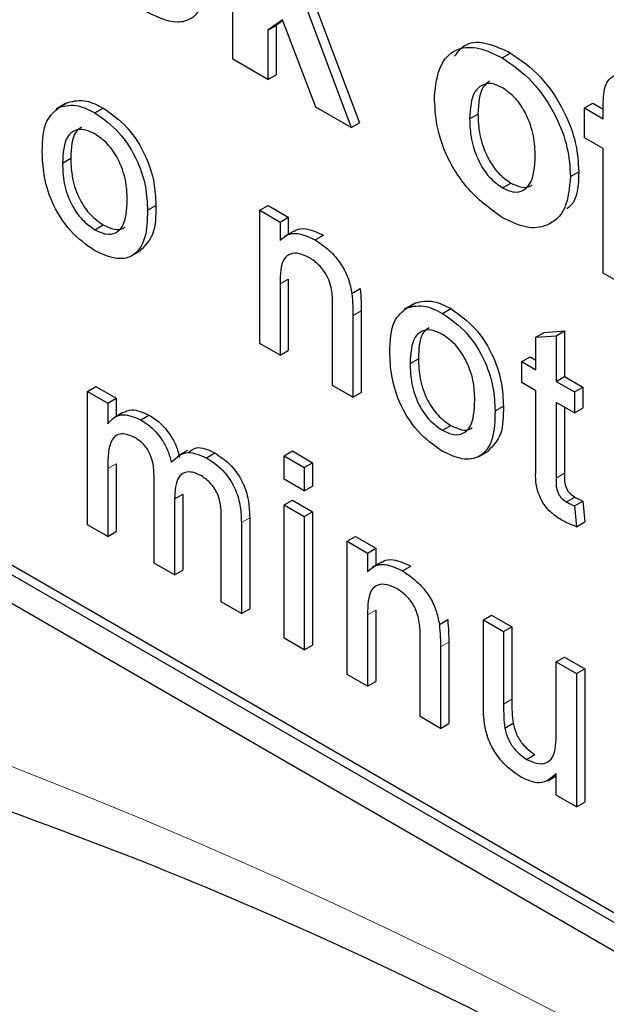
# Paper-space layout 'Blatt2' of a CAD drawing. Header units: millimetres. Extents: x 5 to 418, y 2 to 292.
# Tile 13 of 84: x 93.93 to 95.93, y 182.92 to 186.27. Entities that reach past the tile are written whole.
import ezdxf

# ---------------------------------------------------------------- set-up
doc = ezdxf.new("R2010")
doc.units = ezdxf.units.MM

psp = doc.layouts.new('Blatt2')

# ---------------------------------------------------------------- linework, layer by layer
at = {"color": 7, "linetype": 'Continuous', "lineweight": 25}
for p, q in [((89.2918, 186.9447), (103.434, 178.7806)), ((94.6557, 186.1345), (94.6557, 186.8531)), ((94.9004, 186.3236), (95.0586, 185.9019)), ((94.9287, 186.3399), (95.0868, 185.9183)), ((94.8247, 186.2691), (94.7754, 186.2335)), ((94.7754, 186.2335), (94.8036, 186.2499)), ((94.8259, 186.2659), (94.8036, 186.2499)), ((94.8036, 186.2499), (94.8036, 186.0817)), ((94.9389, 185.971), (94.8247, 186.2691)), ((94.7754, 186.2335), (94.7754, 186.0654)), ((95.5727, 186.1394), (95.601, 186.1557)), ((94.7754, 186.0654), (94.6557, 186.1345)), ((94.7754, 186.0654), (94.8036, 186.0817)), ((94.0868, 185.9835), (94.055, 185.9652)), ((94.0667, 185.9716), (94.095, 185.9879)), ((95.8523, 185.9688), (95.8806, 185.9851)), ((95.8806, 185.9851), (95.9162, 185.9646)), ((94.187, 185.952), (94.2152, 185.9683)), ((95.0586, 185.9019), (94.9389, 185.971)), ((95.4614, 185.9319), (95.4897, 185.9482)), ((95.8523, 185.9688), (95.9162, 185.9319)), ((95.8523, 185.8675), (95.8523, 185.9688)), ((95.9162, 185.9319), (95.9162, 185.9698)), ((95.0586, 185.9019), (95.0868, 185.9183)), ((95.9162, 185.8306), (95.8523, 185.8675)), ((95.9162, 185.4068), (95.9162, 185.8306)), ((94.0765, 185.7813), (94.1048, 185.7976)), ((95.8045, 185.7353), (95.8327, 185.7516)), ((95.5734, 185.6969), (95.6016, 185.7132)), ((94.3659, 185.6204), (94.3942, 185.6367)), ((94.7476, 185.6204), (94.7759, 185.6367)), ((94.7476, 185.1669), (94.7476, 185.6204)), ((94.7476, 185.6204), (94.8165, 185.5806)), ((94.7759, 185.6367), (94.8448, 185.597)), ((94.8165, 185.5806), (94.8448, 185.597)), ((94.8165, 185.5806), (94.8165, 185.5174)), ((94.8448, 185.597), (94.8448, 185.5385)), ((94.187, 185.5542), (94.2152, 185.5705)), ((94.8635, 185.5494), (94.8317, 185.531)), ((94.9361, 185.5196), (94.9644, 185.5359)), ((94.3112, 185.4652), (94.343, 185.4836)), ((94.8448, 185.3866), (94.8448, 185.1435)), ((96.0358, 185.3378), (95.9162, 185.4068)), ((94.8165, 185.3703), (94.8165, 185.1272)), ((95.061, 185.3378), (95.0892, 185.3542)), ((94.9956, 185.0237), (94.9956, 185.2945)), ((95.0928, 185.2778), (95.0928, 185.0003)), ((95.2691, 185.301), (95.2373, 185.2827)), ((95.249, 185.2891), (95.2773, 185.3054)), ((95.3692, 185.2695), (95.3975, 185.2858)), ((95.0645, 185.2614), (95.0645, 184.984)), ((95.7156, 185.2046), (95.7845, 185.2101)), ((95.7562, 185.1938), (95.7845, 185.2101)), ((95.7845, 185.2101), (95.7845, 185.0545)), ((95.6873, 185.1883), (95.7156, 185.2046)), ((95.6873, 185.1883), (95.7562, 185.1938)), ((95.6873, 185.0779), (95.6873, 185.1883)), ((95.7562, 185.1938), (95.7562, 185.0381)), ((94.8165, 185.1272), (94.7476, 185.1669)), ((94.8165, 185.1272), (94.8448, 185.1435)), ((95.2588, 185.0988), (95.2871, 185.1151)), ((95.6391, 185.1057), (95.6674, 185.1221)), ((95.6674, 185.1221), (95.6873, 185.1106)), ((95.6391, 185.0341), (95.6391, 185.1057)), ((95.6391, 185.1057), (95.6873, 185.0779)), ((95.7562, 185.0381), (95.7845, 185.0545)), ((95.7845, 185.0545), (95.8465, 185.0187)), ((94.1614, 185.0041), (94.1897, 185.0204)), ((94.1897, 185.0204), (94.2586, 184.9806)), ((95.0645, 184.984), (94.9956, 185.0237)), ((95.6873, 185.0063), (95.6391, 185.0341)), ((95.7562, 185.0381), (95.8182, 185.0023)), ((95.8182, 185.0023), (95.8465, 185.0187)), ((95.8465, 185.0187), (95.8465, 184.9471)), ((94.1614, 184.5506), (94.1614, 185.0041)), ((94.1614, 185.0041), (94.2303, 184.9643)), ((94.2303, 184.9643), (94.2586, 184.9806)), ((94.2586, 184.9806), (94.2586, 184.9185)), ((95.0645, 184.984), (95.0928, 185.0003)), ((95.6873, 184.7518), (95.6873, 185.0063)), ((95.8182, 185.0023), (95.8182, 184.9307)), ((92.9122, 184.9527), (103.434, 178.8786)), ((92.9405, 184.969), (103.4622, 178.8949)), ((94.2303, 184.9643), (94.2303, 184.8936)), ((95.5482, 184.9378), (95.5765, 184.9542)), ((95.8182, 184.9307), (95.7562, 184.9665)), ((95.7562, 184.9665), (95.7562, 184.7092)), ((95.7845, 184.9502), (95.7845, 184.7255)), ((95.8182, 184.9307), (95.8465, 184.9471)), ((94.2821, 184.932), (94.2503, 184.9136)), ((94.3425, 184.9075), (94.3708, 184.9238)), ((95.3692, 184.8717), (95.3975, 184.888)), ((94.5022, 184.8033), (94.4703, 184.785)), ((94.566, 184.7785), (94.5943, 184.7948)), ((94.8303, 184.785), (94.8585, 184.8014)), ((94.8303, 184.7055), (94.8303, 184.785)), ((94.8303, 184.785), (94.8992, 184.7453)), ((94.8585, 184.8014), (94.9274, 184.7616)), ((95.4935, 184.7827), (95.5253, 184.801)), ((94.2303, 184.7418), (94.2303, 184.5108)), ((94.2586, 184.7581), (94.2586, 184.5271)), ((94.8992, 184.7453), (94.9274, 184.7616)), ((94.8992, 184.7453), (94.8992, 184.6657)), ((94.9274, 184.7616), (94.9274, 184.682)), ((94.3888, 184.4193), (94.3888, 184.7086)), ((94.8992, 184.6657), (94.8303, 184.7055)), ((94.8992, 184.6657), (94.9274, 184.682)), ((94.4577, 184.6382), (94.486, 184.6546)), ((94.486, 184.6546), (94.486, 184.3959)), ((95.7912, 184.6281), (95.8195, 184.6444)), ((94.4577, 184.6382), (94.4577, 184.3795)), ((94.8303, 184.618), (94.8585, 184.6343)), ((94.8303, 184.618), (94.8992, 184.5782)), ((94.8303, 184.1645), (94.8303, 184.618)), ((94.8585, 184.6343), (94.9274, 184.5945)), ((95.8182, 184.6145), (95.8465, 184.6308)), ((95.8182, 184.6145), (95.8251, 184.5437)), ((95.8465, 184.6308), (95.8534, 184.5601)), ((94.7133, 184.5744), (94.7133, 184.2646)), ((94.8992, 184.5782), (94.9274, 184.5945)), ((94.8992, 184.5782), (94.8992, 184.1247)), ((94.9274, 184.5945), (94.9274, 184.141)), ((94.2303, 184.5108), (94.1614, 184.5506)), ((94.6162, 184.2881), (94.6162, 184.5685)), ((94.6851, 184.5581), (94.6851, 184.2483)), ((95.8251, 184.5437), (95.8534, 184.5601)), ((94.2303, 184.5108), (94.2586, 184.5271)), ((95.0452, 184.4939), (95.0735, 184.5102)), ((95.0735, 184.5102), (95.1424, 184.4704)), ((95.0452, 184.0404), (95.0452, 184.4939)), ((95.0452, 184.4939), (95.1141, 184.4541)), ((95.1141, 184.4541), (95.1424, 184.4704)), ((95.1141, 184.4541), (95.1141, 184.3908)), ((95.1424, 184.4704), (95.1424, 184.412)), ((94.4577, 184.3795), (94.3888, 184.4193)), ((95.1612, 184.4228), (95.1294, 184.4045)), ((95.2337, 184.393), (95.262, 184.4093)), ((94.4577, 184.3795), (94.486, 184.3959)), ((94.6851, 184.2483), (94.6162, 184.2881)), ((94.6851, 184.2483), (94.7133, 184.2646)), ((95.1141, 184.2438), (95.1141, 184.0006)), ((95.1424, 184.2601), (95.1424, 184.0169)), ((95.5082, 184.2266), (95.5365, 184.2429)), ((95.5365, 184.2429), (95.6054, 184.2031)), ((95.3586, 184.2113), (95.3869, 184.2276)), ((95.5082, 183.947), (95.5082, 184.2266)), ((95.5082, 184.2266), (95.5771, 184.1868)), ((95.5771, 184.1868), (95.6054, 184.2031)), ((95.5771, 184.1868), (95.5771, 183.9402)), ((95.6054, 184.2031), (95.6054, 183.9565)), ((94.8992, 184.1247), (94.8303, 184.1645)), ((94.8992, 184.1247), (94.9274, 184.141)), ((95.2932, 183.8972), (95.2932, 184.1679)), ((95.3904, 184.1512), (95.3904, 183.8737)), ((95.3621, 184.1349), (95.3621, 183.8574)), ((95.7562, 184.0834), (95.7845, 184.0997)), ((95.7562, 184.0834), (95.8251, 184.0436)), ((95.7562, 183.8452), (95.7562, 184.0834)), ((95.7845, 184.0997), (95.8534, 184.06)), ((95.1141, 184.0006), (95.0452, 184.0404)), ((95.8251, 184.0436), (95.8534, 184.06)), ((95.8251, 184.0436), (95.8251, 183.5901)), ((95.8534, 184.06), (95.8534, 183.6065)), ((95.1141, 184.0006), (95.1424, 184.0169)), ((95.3621, 183.8574), (95.2932, 183.8972)), ((95.3621, 183.8574), (95.3904, 183.8737)), ((95.5811, 183.8583), (95.6094, 183.8747)), ((95.6554, 183.7518), (95.6837, 183.7681)), ((95.7562, 183.6299), (95.7562, 183.704)), ((95.7275, 183.6791), (95.7562, 183.6957)), ((95.8251, 183.5901), (95.7562, 183.6299)), ((95.8251, 183.5901), (95.8534, 183.6065))]:
    psp.add_line(p, q, dxfattribs=at)
at = {"color": 7, "linetype": 'Continuous', "lineweight": 18}
for p, q in [((94.8165, 185.3703), (94.8448, 185.3866)), ((95.0645, 185.2614), (95.0928, 185.2778)), ((94.2303, 184.7418), (94.2586, 184.7581)), ((95.7562, 184.7092), (95.7845, 184.7255)), ((94.6851, 184.5581), (94.7133, 184.5744)), ((95.1141, 184.2438), (95.1424, 184.2601)), ((95.3621, 184.1349), (95.3904, 184.1512)), ((95.5771, 183.9402), (95.6054, 183.9565))]:
    psp.add_line(p, q, dxfattribs=at)
psp.add_arc((86.9617, 165.8976), 19.1339, 50.30384, 69.70154, dxfattribs=at)
at = {"color": 7, "linetype": 'Continuous', "lineweight": 25}
for points, knots in [([(94.552, 186.359), (94.55, 186.3396), (94.5459, 186.3007), (94.5132, 186.2686), (94.4499, 186.2516), (94.3889, 186.2824), (94.3461, 186.304)], [0, 0, 0, 0, 0.186725, 0.373655, 0.5608, 1, 1, 1, 1]), ([(95.4106, 186.1453), (95.4228, 186.1611), (95.4492, 186.1953), (95.5216, 186.1935), (95.5745, 186.1683), (95.601, 186.1557)], [0, 0, 0, 0, 0.30151, 0.650518, 1, 1, 1, 1]), ([(95.3418, 186.0083), (95.346, 186.045), (95.3545, 186.1183), (95.4137, 186.1754), (95.4926, 186.178), (95.546, 186.1523), (95.5727, 186.1394)], [0, 0, 0, 0, 0.27995, 0.559147, 0.779424, 1, 1, 1, 1]), ([(95.601, 186.1557), (95.6357, 186.1317), (95.7051, 186.0838), (95.7825, 185.9656), (95.8268, 185.8493), (95.8308, 185.7842), (95.8327, 185.7516)], [0, 0, 0, 0, 0.279785, 0.559124, 0.779388, 1, 1, 1, 1]), ([(95.5727, 186.1394), (95.6074, 186.1154), (95.6768, 186.0674), (95.7543, 185.9493), (95.7985, 185.833), (95.8025, 185.7679), (95.8045, 185.7353)], [0, 0, 0, 0, 0.279785, 0.559124, 0.779388, 1, 1, 1, 1]), ([(95.9162, 185.9698), (95.9161, 185.9951), (95.9159, 186.0452), (95.9515, 186.087), (96.0045, 186.0807), (96.0384, 186.0631), (96.0554, 186.0542)], [0, 0, 0, 0, 0.281801, 0.55777, 0.778465, 1, 1, 1, 1]), ([(95.5734, 186.0377), (95.5604, 186.0437), (95.5344, 186.0558), (95.5017, 186.0482), (95.4668, 186.016), (95.4637, 185.9666), (95.4614, 185.9319)], [0, 0, 0, 0, 0.186985, 0.373878, 0.561022, 1, 1, 1, 1]), ([(95.5292, 186.06), (95.5215, 186.0541), (95.4938, 186.0329), (95.4914, 185.9837), (95.4897, 185.9482)], [0, 0, 0, 0, 0.278205, 1, 1, 1, 1]), ([(95.6848, 185.804), (95.6839, 185.8268), (95.6821, 185.8725), (95.6583, 185.9436), (95.6191, 186.0049), (95.5886, 186.0268), (95.5734, 186.0377)], [0, 0, 0, 0, 0.281043, 0.560553, 0.78042, 1, 1, 1, 1]), ([(94.0667, 185.9716), (94.0871, 185.9761), (94.1235, 185.9843), (94.1676, 185.9619), (94.187, 185.952)], [0, 0, 0, 0, 0.559033, 1, 1, 1, 1]), ([(94.095, 185.9879), (94.1154, 185.9925), (94.1518, 186.0006), (94.1958, 185.9782), (94.2152, 185.9683)], [0, 0, 0, 0, 0.559033, 1, 1, 1, 1]), ([(95.5735, 185.5954), (95.5382, 185.6204), (95.4678, 185.6703), (95.3851, 185.7897), (95.3464, 185.9095), (95.3433, 185.9753), (95.3418, 186.0083)], [0, 0, 0, 0, 0.280145, 0.558899, 0.779053, 1, 1, 1, 1]), ([(94.0076, 185.8208), (94.0092, 185.8589), (94.0119, 185.9268), (94.05, 185.9579), (94.0667, 185.9716)], [0, 0, 0, 0, 0.560963, 1, 1, 1, 1]), ([(94.187, 185.952), (94.2152, 185.9321), (94.2716, 185.8924), (94.333, 185.7933), (94.3624, 185.6989), (94.3647, 185.6466), (94.3659, 185.6204)], [0, 0, 0, 0, 0.279556, 0.5586, 0.778991, 1, 1, 1, 1]), ([(94.2152, 185.9683), (94.2435, 185.9485), (94.2999, 185.9088), (94.3613, 185.8097), (94.3907, 185.7153), (94.393, 185.6629), (94.3942, 185.6367)], [0, 0, 0, 0, 0.279556, 0.5586, 0.778991, 1, 1, 1, 1]), ([(95.4897, 185.9482), (95.4906, 185.9252), (95.4924, 185.8793), (95.5162, 185.8079), (95.5557, 185.7462), (95.5863, 185.7242), (95.6016, 185.7132)], [0, 0, 0, 0, 0.281015, 0.560464, 0.780394, 1, 1, 1, 1]), ([(95.4614, 185.9319), (95.4623, 185.9089), (95.4641, 185.863), (95.488, 185.7915), (95.5274, 185.7298), (95.5581, 185.7078), (95.5734, 185.6969)], [0, 0, 0, 0, 0.281015, 0.560464, 0.780394, 1, 1, 1, 1]), ([(94.187, 185.8804), (94.1743, 185.8864), (94.1491, 185.8985), (94.1162, 185.8939), (94.0813, 185.8636), (94.0785, 185.8152), (94.0765, 185.7813)], [0, 0, 0, 0, 0.187137, 0.374025, 0.561097, 1, 1, 1, 1]), ([(94.1413, 185.9034), (94.1345, 185.8986), (94.1079, 185.8795), (94.1061, 185.8326), (94.1048, 185.7976)], [0, 0, 0, 0, 0.254643, 1, 1, 1, 1]), ([(94.297, 185.6564), (94.2962, 185.6785), (94.2945, 185.7225), (94.2702, 185.7915), (94.231, 185.8494), (94.2017, 185.8701), (94.187, 185.8804)], [0, 0, 0, 0, 0.281064, 0.560316, 0.780174, 1, 1, 1, 1]), ([(94.187, 185.4826), (94.1581, 185.5028), (94.1006, 185.543), (94.038, 185.645), (94.0109, 185.7409), (94.0087, 185.7942), (94.0076, 185.8208)], [0, 0, 0, 0, 0.279616, 0.558371, 0.778858, 1, 1, 1, 1]), ([(94.0765, 185.7813), (94.0773, 185.759), (94.079, 185.7144), (94.1022, 185.6443), (94.1423, 185.5856), (94.1721, 185.5647), (94.187, 185.5542)], [0, 0, 0, 0, 0.2811293, 0.560384, 0.7801589, 1, 1, 1, 1]), ([(94.1048, 185.7976), (94.1056, 185.7753), (94.1073, 185.7307), (94.1305, 185.6606), (94.1706, 185.6019), (94.2004, 185.581), (94.2152, 185.5705)], [0, 0, 0, 0, 0.2811293, 0.560384, 0.7801589, 1, 1, 1, 1]), ([(95.5734, 185.6969), (95.5864, 185.6908), (95.6124, 185.6788), (95.6452, 185.6865), (95.6796, 185.7196), (95.6826, 185.7692), (95.6848, 185.804)], [0, 0, 0, 0, 0.18693, 0.373819, 0.560978, 1, 1, 1, 1]), ([(95.8327, 185.7516), (95.8314, 185.7109), (95.8297, 185.6563), (95.7999, 185.632), (95.7924, 185.6259)], [0, 0, 0, 0, 0.746792, 1, 1, 1, 1]), ([(95.8045, 185.7353), (95.8011, 185.6972), (95.7942, 185.6209), (95.7329, 185.5651), (95.6553, 185.5558), (95.6008, 185.5822), (95.5735, 185.5954)], [0, 0, 0, 0, 0.279924, 0.559367, 0.779516, 1, 1, 1, 1]), ([(95.6016, 185.7132), (95.6145, 185.7075), (95.6401, 185.696), (95.665, 185.6982), (95.6731, 185.7064), (95.6737, 185.707)], [0, 0, 0, 0, 0.482219, 0.964333, 1, 1, 1, 1]), ([(94.187, 185.5542), (94.1997, 185.5482), (94.2252, 185.536), (94.2581, 185.5417), (94.2926, 185.5731), (94.2952, 185.6221), (94.297, 185.6564)], [0, 0, 0, 0, 0.187044, 0.373945, 0.560983, 1, 1, 1, 1]), ([(94.3659, 185.6204), (94.3649, 185.5871), (94.363, 185.5209), (94.321, 185.4602), (94.2555, 185.4509), (94.2098, 185.472), (94.187, 185.4826)], [0, 0, 0, 0, 0.281033, 0.559513, 0.779602, 1, 1, 1, 1]), ([(94.3942, 185.6367), (94.3938, 185.6025), (94.3929, 185.5359), (94.3588, 185.5014), (94.3422, 185.4846)], [0, 0, 0, 0, 0.512915, 1, 1, 1, 1]), ([(94.2152, 185.5705), (94.2278, 185.5648), (94.2529, 185.5532), (94.2785, 185.5543), (94.2872, 185.5628), (94.2883, 185.5639)], [0, 0, 0, 0, 0.465388, 0.930416, 1, 1, 1, 1]), ([(94.8643, 185.5482), (94.8664, 185.5498), (94.8768, 185.5582), (94.9102, 185.5608), (94.9438, 185.5453), (94.9644, 185.5359)], [0, 0, 0, 0, 0.08724, 0.442807, 1, 1, 1, 1]), ([(94.8165, 185.5174), (94.8245, 185.5247), (94.8407, 185.5394), (94.8814, 185.5453), (94.9154, 185.5293), (94.9361, 185.5196)], [0, 0, 0, 0, 0.280554, 0.560815, 1, 1, 1, 1]), ([(94.9361, 185.5196), (94.9521, 185.5088), (94.9841, 185.4873), (95.0255, 185.4396), (95.0513, 185.3858), (95.0577, 185.3538), (95.061, 185.3378)], [0, 0, 0, 0, 0.280216, 0.559971, 0.779636, 1, 1, 1, 1]), ([(94.9169, 185.459), (94.9054, 185.4646), (94.8824, 185.4757), (94.8511, 185.4746), (94.8182, 185.4478), (94.8172, 185.4023), (94.8165, 185.3703)], [0, 0, 0, 0, 0.187273, 0.374362, 0.56054, 1, 1, 1, 1]), ([(94.9956, 185.2945), (94.9955, 185.3106), (94.9953, 185.3426), (94.9812, 185.3948), (94.9497, 185.4367), (94.9279, 185.4516), (94.9169, 185.459)], [0, 0, 0, 0, 0.28168, 0.559785, 0.779587, 1, 1, 1, 1]), ([(95.0892, 185.3542), (95.0905, 185.3396), (95.0928, 185.3136), (95.0928, 185.2887), (95.0928, 185.2778)], [0, 0, 0, 0, 0.559791, 1, 1, 1, 1]), ([(95.061, 185.3378), (95.0622, 185.3233), (95.0645, 185.2972), (95.0645, 185.2724), (95.0645, 185.2614)], [0, 0, 0, 0, 0.559791, 1, 1, 1, 1]), ([(95.2773, 185.3054), (95.2977, 185.3099), (95.3341, 185.3181), (95.3781, 185.2957), (95.3975, 185.2858)], [0, 0, 0, 0, 0.559033, 1, 1, 1, 1]), ([(95.1899, 185.1383), (95.1914, 185.1764), (95.1942, 185.2442), (95.2323, 185.2754), (95.249, 185.2891)], [0, 0, 0, 0, 0.560963, 1, 1, 1, 1]), ([(95.249, 185.2891), (95.2694, 185.2936), (95.3058, 185.3018), (95.3498, 185.2794), (95.3692, 185.2695)], [0, 0, 0, 0, 0.559033, 1, 1, 1, 1]), ([(95.3975, 185.2858), (95.4258, 185.2659), (95.4822, 185.2262), (95.5436, 185.1271), (95.573, 185.0327), (95.5753, 184.9804), (95.5765, 184.9542)], [0, 0, 0, 0, 0.279556, 0.5586, 0.778991, 1, 1, 1, 1]), ([(95.3692, 185.2695), (95.3975, 185.2496), (95.4539, 185.2099), (95.5153, 185.1108), (95.5447, 185.0164), (95.547, 184.9641), (95.5482, 184.9378)], [0, 0, 0, 0, 0.279556, 0.5586, 0.778991, 1, 1, 1, 1]), ([(95.3692, 185.1979), (95.3566, 185.2039), (95.3314, 185.216), (95.2985, 185.2114), (95.2636, 185.1811), (95.2608, 185.1327), (95.2588, 185.0988)], [0, 0, 0, 0, 0.187137, 0.374025, 0.561097, 1, 1, 1, 1]), ([(95.3236, 185.2209), (95.3168, 185.2161), (95.2901, 185.197), (95.2884, 185.1501), (95.2871, 185.1151)], [0, 0, 0, 0, 0.254643, 1, 1, 1, 1]), ([(95.4793, 184.9739), (95.4784, 184.996), (95.4768, 185.04), (95.4525, 185.109), (95.4133, 185.1669), (95.3839, 185.1876), (95.3692, 185.1979)], [0, 0, 0, 0, 0.281064, 0.560316, 0.780174, 1, 1, 1, 1]), ([(95.3692, 184.8001), (95.3404, 184.8203), (95.2829, 184.8605), (95.2203, 184.9625), (95.1932, 185.0584), (95.191, 185.1117), (95.1899, 185.1383)], [0, 0, 0, 0, 0.279616, 0.558371, 0.778858, 1, 1, 1, 1]), ([(95.2871, 185.1151), (95.2879, 185.0928), (95.2896, 185.0482), (95.3127, 184.9781), (95.3528, 184.9194), (95.3826, 184.8985), (95.3975, 184.888)], [0, 0, 0, 0, 0.281129, 0.560384, 0.780159, 1, 1, 1, 1]), ([(95.2588, 185.0988), (95.2596, 185.0764), (95.2613, 185.0319), (95.2844, 184.9618), (95.3246, 184.9031), (95.3544, 184.8821), (95.3692, 184.8717)], [0, 0, 0, 0, 0.281129, 0.560384, 0.780159, 1, 1, 1, 1]), ([(94.2821, 184.9319), (94.2918, 184.9363), (94.3167, 184.9474), (94.3503, 184.9328), (94.3708, 184.9238)], [0, 0, 0, 0, 0.388652, 1, 1, 1, 1]), ([(95.3692, 184.8717), (95.382, 184.8656), (95.4075, 184.8535), (95.4403, 184.8592), (95.4749, 184.8906), (95.4775, 184.9395), (95.4793, 184.9739)], [0, 0, 0, 0, 0.187044, 0.373945, 0.560983, 1, 1, 1, 1]), ([(95.5765, 184.9542), (95.576, 184.92), (95.5752, 184.8534), (95.5411, 184.8189), (95.5245, 184.8021)], [0, 0, 0, 0, 0.512915, 1, 1, 1, 1]), ([(94.2303, 184.8936), (94.2375, 184.9017), (94.252, 184.9179), (94.289, 184.9301), (94.3223, 184.9161), (94.3425, 184.9075)], [0, 0, 0, 0, 0.28095, 0.561784, 1, 1, 1, 1]), ([(94.3425, 184.9075), (94.3554, 184.8992), (94.3811, 184.8825), (94.4136, 184.8438), (94.4361, 184.8021), (94.4433, 184.7761), (94.4469, 184.7631)], [0, 0, 0, 0, 0.280176, 0.559511, 0.779663, 1, 1, 1, 1]), ([(94.3708, 184.9238), (94.3837, 184.9155), (94.4094, 184.8988), (94.4418, 184.8602), (94.4644, 184.8184), (94.4716, 184.7924), (94.4752, 184.7794)], [0, 0, 0, 0, 0.280176, 0.559511, 0.779663, 1, 1, 1, 1]), ([(95.5482, 184.9378), (95.5472, 184.9046), (95.5453, 184.8384), (95.5033, 184.7777), (95.4378, 184.7684), (95.3921, 184.7895), (95.3692, 184.8001)], [0, 0, 0, 0, 0.281033, 0.559513, 0.779602, 1, 1, 1, 1]), ([(95.3975, 184.888), (95.4101, 184.8822), (95.4352, 184.8707), (95.4608, 184.8718), (95.4695, 184.8803), (95.4706, 184.8814)], [0, 0, 0, 0, 0.465388, 0.930416, 1, 1, 1, 1]), ([(94.3227, 184.8473), (94.307, 184.8537), (94.2833, 184.8634), (94.2581, 184.8553), (94.2313, 184.8253), (94.2308, 184.7789), (94.2303, 184.7418)], [0, 0, 0, 0, 0.249225, 0.374862, 0.500555, 1, 1, 1, 1]), ([(94.3888, 184.7086), (94.3877, 184.7341), (94.3864, 184.7659), (94.3671, 184.8062), (94.3491, 184.8298), (94.3333, 184.8403), (94.3227, 184.8473)], [0, 0, 0, 0, 0.498516, 0.624134, 0.749636, 1, 1, 1, 1]), ([(94.5058, 184.7971), (94.5141, 184.8039), (94.5363, 184.8221), (94.5719, 184.8053), (94.5943, 184.7948)], [0, 0, 0, 0, 0.372522, 1, 1, 1, 1]), ([(94.4469, 184.7631), (94.464, 184.7793), (94.4946, 184.8084), (94.5442, 184.7876), (94.566, 184.7785)], [0, 0, 0, 0, 0.560019, 1, 1, 1, 1]), ([(94.566, 184.7785), (94.5851, 184.7658), (94.6231, 184.7407), (94.6666, 184.6742), (94.6832, 184.6106), (94.6844, 184.5756), (94.6851, 184.5581)], [0, 0, 0, 0, 0.280317, 0.558226, 0.778715, 1, 1, 1, 1]), ([(94.5943, 184.7948), (94.6134, 184.7822), (94.6514, 184.757), (94.6949, 184.6905), (94.7115, 184.627), (94.7127, 184.592), (94.7133, 184.5744)], [0, 0, 0, 0, 0.280317, 0.558226, 0.778715, 1, 1, 1, 1]), ([(95.7766, 184.5649), (95.7657, 184.5716), (95.7441, 184.585), (95.7131, 184.6174), (95.6833, 184.68), (95.6857, 184.7222), (95.6873, 184.7518)], [0, 0, 0, 0, 0.187433, 0.373821, 0.559462, 1, 1, 1, 1]), ([(94.5494, 184.7164), (94.5391, 184.7215), (94.5184, 184.7316), (94.4909, 184.7295), (94.461, 184.7064), (94.4591, 184.6663), (94.4577, 184.6382)], [0, 0, 0, 0, 0.187283, 0.374334, 0.56118, 1, 1, 1, 1]), ([(94.6162, 184.5685), (94.6166, 184.5952), (94.6172, 184.6285), (94.5959, 184.6711), (94.5774, 184.6967), (94.5606, 184.7086), (94.5494, 184.7164)], [0, 0, 0, 0, 0.499043, 0.624568, 0.750308, 1, 1, 1, 1]), ([(95.7562, 184.7092), (95.7554, 184.6948), (95.7543, 184.6767), (95.765, 184.6524), (95.7754, 184.638), (95.7849, 184.632), (95.7912, 184.6281)], [0, 0, 0, 0, 0.499596, 0.625239, 0.750354, 1, 1, 1, 1]), ([(95.7845, 184.7255), (95.7837, 184.7111), (95.7826, 184.693), (95.7933, 184.6688), (95.8037, 184.6543), (95.8132, 184.6484), (95.8195, 184.6444)], [0, 0, 0, 0, 0.499596, 0.625239, 0.750354, 1, 1, 1, 1]), ([(95.8195, 184.6444), (95.8246, 184.6417), (95.8336, 184.6368), (95.8426, 184.6326), (95.8465, 184.6308)], [0, 0, 0, 0, 0.559965, 1, 1, 1, 1]), ([(95.7912, 184.6281), (95.7963, 184.6253), (95.8053, 184.6205), (95.8143, 184.6163), (95.8182, 184.6145)], [0, 0, 0, 0, 0.559965, 1, 1, 1, 1]), ([(95.8251, 184.5437), (95.8161, 184.5469), (95.8001, 184.5524), (95.7838, 184.5611), (95.7766, 184.5649)], [0, 0, 0, 0, 0.5600783, 1, 1, 1, 1]), ([(95.1141, 184.3908), (95.1222, 184.3982), (95.1383, 184.4128), (95.1791, 184.4187), (95.213, 184.4028), (95.2337, 184.393)], [0, 0, 0, 0, 0.280554, 0.560815, 1, 1, 1, 1]), ([(95.1619, 184.4216), (95.164, 184.4233), (95.1744, 184.4317), (95.2078, 184.4343), (95.2415, 184.4188), (95.262, 184.4093)], [0, 0, 0, 0, 0.08724, 0.442807, 1, 1, 1, 1]), ([(95.2337, 184.393), (95.2497, 184.3822), (95.2818, 184.3607), (95.3231, 184.313), (95.3489, 184.2593), (95.3554, 184.2273), (95.3586, 184.2113)], [0, 0, 0, 0, 0.280216, 0.559971, 0.779636, 1, 1, 1, 1]), ([(95.2146, 184.3325), (95.203, 184.338), (95.18, 184.3491), (95.1488, 184.348), (95.1158, 184.3213), (95.1148, 184.2757), (95.1141, 184.2438)], [0, 0, 0, 0, 0.1872728, 0.3743615, 0.56054, 1, 1, 1, 1]), ([(95.2932, 184.1679), (95.2931, 184.1841), (95.2929, 184.2161), (95.2788, 184.2683), (95.2473, 184.3101), (95.2255, 184.325), (95.2146, 184.3325)], [0, 0, 0, 0, 0.28168, 0.559785, 0.779587, 1, 1, 1, 1]), ([(95.3586, 184.2113), (95.3599, 184.1967), (95.3621, 184.1707), (95.3621, 184.1458), (95.3621, 184.1349)], [0, 0, 0, 0, 0.559791, 1, 1, 1, 1]), ([(95.3869, 184.2276), (95.3881, 184.213), (95.3904, 184.187), (95.3904, 184.1622), (95.3904, 184.1512)], [0, 0, 0, 0, 0.559791, 1, 1, 1, 1]), ([(95.5121, 183.8734), (95.5107, 183.8875), (95.5082, 183.9126), (95.5082, 183.9365), (95.5082, 183.947)], [0, 0, 0, 0, 0.559839, 1, 1, 1, 1]), ([(95.5771, 183.9402), (95.577, 183.9253), (95.5769, 183.8987), (95.5798, 183.8707), (95.5811, 183.8583)], [0, 0, 0, 0, 0.560241, 1, 1, 1, 1]), ([(95.6054, 183.9565), (95.6053, 183.9416), (95.6052, 183.9151), (95.6081, 183.887), (95.6094, 183.8747)], [0, 0, 0, 0, 0.560241, 1, 1, 1, 1]), ([(95.6368, 183.6909), (95.6208, 183.7018), (95.5887, 183.7237), (95.5478, 183.7718), (95.5215, 183.8254), (95.5152, 183.8574), (95.5121, 183.8734)], [0, 0, 0, 0, 0.280286, 0.560186, 0.779607, 1, 1, 1, 1]), ([(95.6094, 183.8747), (95.6124, 183.8626), (95.6185, 183.8385), (95.6444, 183.7961), (95.6688, 183.7787), (95.6837, 183.7681)], [0, 0, 0, 0, 0.280864, 0.561194, 1, 1, 1, 1]), ([(95.5811, 183.8583), (95.5841, 183.8463), (95.5902, 183.8222), (95.6162, 183.7798), (95.6405, 183.7624), (95.6554, 183.7518)], [0, 0, 0, 0, 0.280864, 0.561194, 1, 1, 1, 1]), ([(95.6554, 183.7518), (95.6671, 183.7464), (95.6906, 183.7355), (95.7223, 183.7373), (95.7554, 183.7655), (95.7559, 183.8123), (95.7562, 183.8452)], [0, 0, 0, 0, 0.187111, 0.374253, 0.560834, 1, 1, 1, 1]), ([(95.7562, 183.704), (95.739, 183.6881), (95.7082, 183.6597), (95.6587, 183.6813), (95.6368, 183.6909)], [0, 0, 0, 0, 0.559466, 1, 1, 1, 1]), ([(93.7504, 183.6289), (93.9406, 183.5596), (94.4938, 183.3581), (95.4235, 182.9408), (96.5366, 182.3446), (97.6516, 181.6432), (98.545, 181.0031), (99.0631, 180.5921), (99.2149, 180.4718)], [0, 0, 0, 0, 0.106109, 0.308603, 0.511101, 0.713584, 0.916095, 1, 1, 1, 1])]:
    psp.add_open_spline(points, degree=3, knots=knots, dxfattribs=at)

doc.saveas('drawing.dxf')
